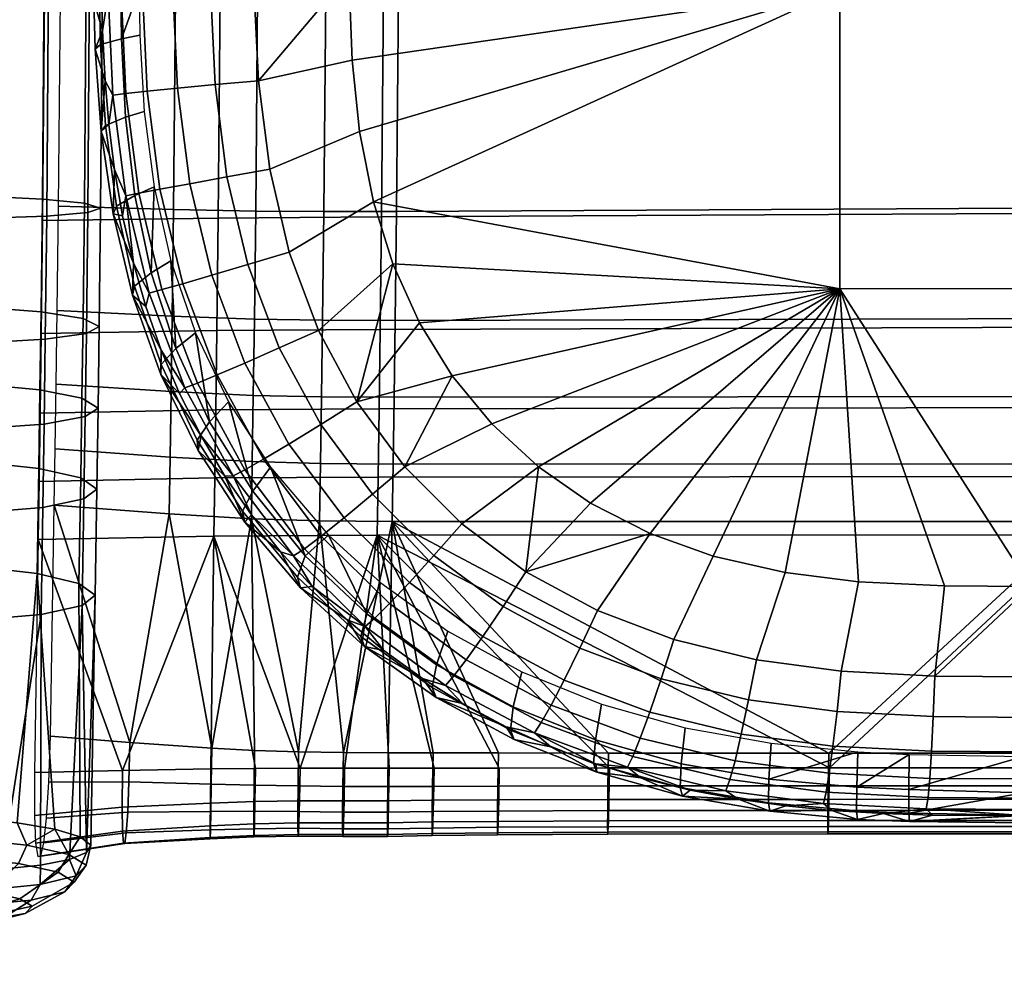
# Model space of a CAD drawing. Header units: millimetres. Extents: x -347 to 347, y -351 to 327.
# Tile 2 of 143: x -232 to -170, y -241 to -182. Entities that reach past the tile are written whole.
import ezdxf

# ---------------------------------------------------------------- set-up
doc = ezdxf.new("R2010")
doc.units = ezdxf.units.MM
doc.header["$MEASUREMENT"] = 0
for name, color, linetype in [('kolecka', 250, 'Continuous'), ('ram', 7, 'Continuous'), ('sedak', 33, 'Continuous')]:
    doc.layers.add(name, color=color, linetype=linetype)

msp = doc.modelspace()

# ---------------------------------------------------------------- meshes
at = {"layer": 'kolecka'}
mesh = msp.add_polyface(dxfattribs=at)
corners = [(-297.408, -108.823, 44.823), (-297.408, -101.256, 52.449), (-297.408, -105.349, 49.092), (-297.408, -112.778, 35.059), (-297.408, -91.524, 56.48), (-297.408, -96.589, 54.946), (-297.408, -101.08, 7.433), (-297.408, -86.257, 57.001), (-297.408, -81.198, 56.521), (-297.408, -91.316, 3.478), (-297.408, -80.989, 3.519), (-297.408, -71.257, 7.551), (-297.408, -75.924, 5.054), (-297.408, -71.434, 52.567), (-297.408, -76.318, 55.104), (-297.408, -86.257, 3), (-25, -346.98, 24.733), (-25, -342.949, 15), (-25, -345.446, 19.667), (-25, -347.501, 30), (-25, -347.021, 35.059), (-25, -335.323, 7.433), (-25, -325.559, 3.478), (-25, -330.439, 4.895), (-25, -339.593, 10.907), (-25, -325.767, 56.48), (-25, -305.5, 7.551), (-25, -343.067, 44.823), (-25, -345.604, 39.939), (-25, -339.593, 49.092), (-25, -335.5, 52.449), (-25, -330.833, 54.946), (-25, -320.5, 57.001), (-25, -315.441, 56.521), (-25, -315.233, 3.519), (-25, -310.167, 5.054), (-25, -293.979, 24.941), (-25, -297.934, 15.177), (-25, -295.395, 20.061), (-25, -301.408, 10.907), (-25, -294.02, 35.267)]
mesh.append_faces([[corners[k] for k in face] for face in [(0, 1, 2, 2), (1, 0, 3, 3), (4, 5, 1, 1), (6, 1, 3, 3), (6, 4, 1, 1), (7, 4, 8, 8), (9, 10, 6, 6), (11, 6, 10, 10), (10, 12, 11, 11), (11, 8, 4, 4), (13, 14, 8, 8), (11, 13, 8, 8), (15, 10, 9, 9), (16, 17, 18, 18), (19, 20, 16, 16), (21, 17, 16, 16), (21, 22, 23, 23), (20, 21, 16, 16), (21, 24, 17, 17), (25, 26, 21, 21), (27, 20, 28, 28), (27, 29, 30, 30), (30, 20, 27, 27), (25, 30, 31, 31), (21, 20, 30, 30), (21, 30, 25, 25), (32, 33, 25, 25), (22, 21, 34, 34), (26, 34, 21, 21), (34, 26, 35, 35), (26, 25, 33, 33), (26, 36, 37, 37), (37, 36, 38, 38), (39, 26, 37, 37), (26, 40, 36, 36)]])
at = {"layer": 'ram'}
mesh = msp.add_polyface(dxfattribs=at)
corners = [(-230.504, -210.368, 467.945), (-230.611, -216.921, 466.932), (-234.412, -216.492, 464.595), (-234.307, -209.959, 465.605), (-227.887, -210.948, 471.571), (-227.996, -217.532, 470.554), (-227.609, -207.135, 481.132), (-227.688, -212.265, 480.413), (-226.881, -211.655, 476.224), (-226.803, -206.599, 476.933), (-230.168, -207.602, 485.004), (-230.248, -212.798, 484.276), (-234.064, -207.876, 487.552), (-234.145, -213.113, 486.818), (-230.428, -205.464, 468.632), (-234.23, -205.102, 466.285), (-227.811, -205.977, 472.268), (-227.535, -201.938, 481.742), (-226.732, -201.512, 477.53), (-230.094, -202.308, 485.625), (-233.99, -202.523, 488.18), (-230.361, -200.601, 469.203), (-234.164, -200.308, 466.848), (-227.742, -201.014, 472.851), (-227.449, -194.399, 482.374), (-226.646, -194.137, 478.148), (-230.004, -194.622, 486.269), (-233.9, -194.746, 488.832), (-230.279, -193.565, 469.792), (-234.084, -193.375, 467.429), (-227.658, -193.826, 473.453), (-227.334, -179.34, 482.752), (-226.535, -179.4, 478.518), (-229.889, -179.275, 486.654), (-233.781, -179.221, 489.222), (-230.172, -179.494, 470.146), (-233.979, -179.507, 467.777), (-227.549, -179.458, 473.814), (-227.303, -170.289, 482.426), (-226.504, -170.537, 478.198), (-229.855, -170.057, 486.322), (-233.75, -169.901, 488.886), (-230.143, -171.016, 469.84), (-233.949, -171.146, 467.476), (-227.52, -170.808, 473.502), (-227.297, -165.537, 482.1), (-226.498, -165.864, 477.878), (-229.85, -165.234, 485.992), (-233.744, -165.033, 488.553), (-237.975, -164.967, 489.366), (-237.98, -169.845, 489.7), (-230.137, -166.507, 469.531), (-233.943, -166.687, 467.17), (-227.514, -166.225, 473.188), (-227.295, -160.892, 481.713), (-226.496, -161.248, 477.493), (-229.848, -160.563, 485.603), (-233.742, -160.347, 488.162), (-237.973, -160.277, 488.975), (-230.137, -161.951, 469.151), (-233.943, -162.149, 466.792), (-227.512, -161.643, 472.806), (-230.137, -139.475, 467.175), (-233.943, -139.687, 464.817), (-227.514, -139.148, 470.829)]
mesh.append_faces([[corners[k] for k in face] for face in [(0, 1, 2, 3), (4, 5, 1, 0), (6, 7, 8, 9), (10, 11, 7, 6), (12, 13, 11, 10), (14, 0, 3, 15), (16, 4, 0, 14), (9, 8, 4, 16), (17, 6, 9, 18), (19, 10, 6, 17), (20, 12, 10, 19), (21, 14, 15, 22), (23, 16, 14, 21), (18, 9, 16, 23), (24, 17, 18, 25), (26, 19, 17, 24), (27, 20, 19, 26), (28, 21, 22, 29), (30, 23, 21, 28), (25, 18, 23, 30), (31, 24, 25, 32), (33, 26, 24, 31), (34, 27, 26, 33), (35, 28, 29, 36), (37, 30, 28, 35), (32, 25, 30, 37), (38, 31, 32, 39), (40, 33, 31, 38), (41, 34, 33, 40), (42, 35, 36, 43), (44, 37, 35, 42), (39, 32, 37, 44), (45, 38, 39, 46), (47, 40, 38, 45), (48, 41, 40, 47), (49, 50, 41, 48), (51, 42, 43, 52), (53, 44, 42, 51), (46, 39, 44, 53), (54, 45, 46, 55), (56, 47, 45, 54), (57, 48, 47, 56), (58, 49, 48, 57), (59, 51, 52, 60), (61, 53, 51, 59), (55, 46, 53, 61), (62, 59, 60, 63), (64, 61, 59, 62)]])
mesh = msp.add_polyface(dxfattribs=at)
corners = [(-228.873, -236.782, 475.856), (-228.289, -236.17, 471.843), (-227.543, -235.121, 471.966), (-228.168, -235.776, 476.258), (-231.355, -238.136, 474.768), (-230.914, -237.676, 471.75), (-234.842, -238.731, 473.435), (-234.605, -238.485, 471.823), (-238.826, -238.708, 472.016), (-230.967, -237.289, 479.347), (-230.406, -236.318, 479.991), (-232.93, -238.517, 477.394), (-235.682, -238.935, 474.837), (-234.25, -237.612, 481.783), (-233.918, -236.664, 482.596), (-235.398, -238.761, 479.226), (-237.002, -239.065, 475.816), (-231.758, -235.002, 464.679), (-235.285, -234.625, 462.619), (-235.023, -233.47, 462.101), (-231.254, -233.873, 464.305), (-233.525, -236.797, 466.362), (-236.178, -236.514, 464.812), (-236, -238.016, 468.945), (-237.418, -237.865, 468.118), (-229.301, -235.545, 467.918), (-228.625, -234.453, 467.769), (-231.676, -237.205, 468.798), (-235.014, -238.234, 470.246), (-227.264, -233.858, 472.148), (-227.518, -234.326, 475.205), (-228.59, -234.754, 478.086), (-230.4, -235.109, 480.581), (-232.82, -235.367, 482.507), (-235.672, -235.507, 483.726), (-238.168, -236.762, 483.678), (-231.844, -232.471, 463.676), (-229.492, -232.872, 466.011), (-227.922, -233.347, 468.917), (-234.773, -232.18, 462.107), (-227.688, -212.265, 480.413), (-227.797, -218.918, 479.385), (-226.988, -218.276, 475.201), (-226.881, -211.655, 476.224), (-230.248, -212.798, 484.276), (-230.357, -219.48, 483.243), (-234.145, -213.113, 486.818), (-234.256, -219.814, 485.783), (-227.996, -217.532, 470.554), (-227.887, -210.948, 471.571), (-234.412, -216.492, 464.595), (-230.611, -216.921, 466.932)]
mesh.append_faces([[corners[k] for k in face] for face in [(0, 1, 2, 3), (4, 5, 1, 0), (6, 7, 5, 4), (8, 7, 6, 6), (9, 0, 3, 10), (11, 4, 0, 9), (12, 6, 4, 11), (13, 9, 10, 14), (15, 11, 9, 13), (16, 12, 11, 15), (17, 18, 19, 20), (21, 22, 18, 17), (23, 24, 22, 21), (25, 17, 20, 26), (27, 21, 17, 25), (28, 23, 21, 27), (1, 25, 26, 2), (5, 27, 25, 1), (7, 28, 27, 5), (8, 28, 7, 7), (29, 30, 3, 2), (10, 31, 32, 32), (32, 33, 14, 10), (3, 30, 31, 31), (14, 33, 34, 34), (35, 14, 34, 34), (3, 31, 10, 10), (20, 36, 37, 37), (26, 37, 38, 38), (39, 36, 20, 19), (26, 20, 37, 37), (2, 26, 38, 29), (40, 41, 42, 43), (44, 45, 41, 40), (46, 47, 45, 44), (43, 42, 48, 49), (30, 41, 31, 31), (30, 29, 42, 42), (32, 31, 41, 45), (32, 45, 33, 33), (33, 47, 34, 34), (41, 30, 42, 42), (33, 45, 47, 47), (36, 39, 50, 51), (51, 37, 36, 36), (29, 38, 48, 42), (51, 48, 38, 37)]])
at = {"layer": 'sedak'}
mesh = msp.add_polyface(dxfattribs=at)
corners = [(-149.416, -131.169, 527.133), (-149.412, -81.909, 523.797), (-180.531, -81.92, 524.13), (-180.535, -131.17, 527.695), (-149.418, -155.804, 528.464), (-180.535, -155.806, 529.163), (-149.418, -180.46, 529.256), (-180.537, -180.465, 530.09), (-149.422, -199.151, 529.306), (-180.539, -199.16, 530.228), (-211.461, -82.784, 524.591), (-211.379, -115.552, 527.199), (-211.316, -137.622, 528.81), (-211.201, -174.139, 530.86), (-211.17, -179.514, 531.037), (-208.418, -197.599, 531.205), (-206.762, -201.275, 531.129), (-209.627, -193.743, 531.239), (-204.711, -204.59, 531.018), (-199.336, -210.273, 530.706), (-202.246, -207.59, 530.875), (-196.102, -212.524, 530.524), (-188.453, -215.827, 530.133), (-192.379, -214.423, 530.326), (-183.957, -216.855, 529.933), (-179.383, -217.429, 529.75), (-174.027, -217.692, 529.556), (-168.662, -217.732, 529.377), (-200.117, -216.806, 530.054), (-204.125, -213.814, 530.301), (-195.656, -219.233, 529.795), (-126.506, -217.766, 528.174), (-165.543, -210.865, 482.397), (-209.34, -210.903, 482.475), (-209.398, -214.53, 481.933), (-165.602, -214.514, 481.852), (-165.477, -206.567, 482.983), (-209.273, -206.646, 483.057), (-165.406, -201.548, 483.559), (-209.205, -201.693, 483.628), (-165.324, -194.436, 484.148), (-209.123, -194.677, 484.215), (-165.215, -180.232, 484.54), (-209.01, -180.658, 484.625), (-165.18, -170.757, 484.234), (-208.973, -171.298, 484.345), (-165.168, -160.374, 483.456), (-208.963, -160.983, 483.59), (-165.168, -139.565, 481.631), (-208.963, -140.135, 481.764), (-165.17, -118.766, 479.795), (-208.965, -119.276, 479.923), (-165.543, -210.086, 476.447), (-165.602, -213.684, 475.909), (-208.467, -213.665, 475.752), (-208.408, -210.089, 476.288), (-165.477, -205.882, 477.022), (-208.344, -205.929, 476.857), (-165.408, -201.013, 477.583), (-208.273, -201.13, 477.413), (-165.326, -194.118, 478.156), (-208.191, -194.338, 477.984), (-165.215, -180.34, 478.54), (-208.078, -180.758, 478.385), (-165.18, -171.14, 478.246), (-208.039, -171.682, 478.116), (-165.168, -160.945, 477.483), (-208.031, -161.562, 477.377), (-165.168, -140.156, 475.66), (-208.031, -140.735, 475.553), (-165.17, -119.349, 473.823), (-208.031, -119.869, 473.711)]
mesh.append_faces([[corners[k] for k in face] for face in [(0, 1, 2, 3), (4, 0, 3, 5), (6, 4, 5, 7), (8, 6, 7, 9), (10, 11, 3, 3), (12, 13, 5, 5), (13, 14, 7, 7), (15, 16, 9, 9), (15, 9, 17, 17), (16, 18, 9, 9), (19, 9, 20, 20), (19, 21, 9, 9), (22, 9, 23, 23), (9, 21, 23, 23), (18, 20, 9, 9), (22, 24, 9, 9), (13, 7, 5, 5), (17, 9, 7, 7), (5, 3, 12, 12), (9, 25, 26, 26), (9, 27, 8, 8), (25, 9, 24, 24), (9, 26, 27, 27), (21, 28, 23, 23), (28, 21, 19, 19), (19, 29, 28, 28), (28, 30, 23, 23), (27, 31, 8, 8), (32, 33, 34, 35), (36, 37, 33, 32), (38, 39, 37, 36), (40, 41, 39, 38), (42, 43, 41, 40), (44, 45, 43, 42), (46, 47, 45, 44), (48, 49, 47, 46), (50, 51, 49, 48), (52, 53, 54, 55), (56, 52, 55, 57), (58, 56, 57, 59), (60, 58, 59, 61), (62, 60, 61, 63), (64, 62, 63, 65), (66, 64, 65, 67), (68, 66, 67, 69), (70, 68, 69, 71)]])
mesh = msp.add_polyface(dxfattribs=at)
corners = [(-226.648, -183.919, 500.001), (-226.34, -188.965, 500.105), (-226.619, -189.357, 509.527), (-226.984, -184.22, 509.426), (-225.352, -183.563, 490.696), (-225.104, -188.454, 490.801), (-226.707, -180.93, 499.915), (-227.068, -181.179, 509.341), (-225.387, -180.654, 490.611), (-225.785, -191.718, 517.886), (-226.137, -188.905, 517.835), (-226.371, -186.188, 517.774), (-226.531, -183.061, 517.691), (-226.602, -180.094, 517.6), (-226.617, -177.284, 517.504), (-227.082, -174.505, 509.336), (-224.195, -183.339, 485.506), (-223.928, -188.098, 485.375), (-225.875, -174.253, 493.223), (-224.242, -180.491, 485.514), (-225.137, -174.191, 489.269), (-224.227, -174.13, 485.368), (-227.049, -174.442, 505.286), (-180.537, -180.465, 530.09), (-210.961, -184.894, 531.166), (-210.492, -189.349, 531.226), (-209.627, -193.743, 531.239), (-211.17, -179.514, 531.037), (-219.504, -186.421, 529.935), (-218.766, -192.186, 530.005), (-216.102, -191.708, 530.933), (-216.801, -186.189, 530.869), (-221.855, -186.636, 528.362), (-221.09, -192.606, 528.442), (-219.793, -180.385, 529.79), (-217.082, -180.312, 530.732), (-222.152, -180.469, 528.21), (-224.035, -180.561, 526.056), (-223.734, -186.823, 526.216), (-225.369, -180.655, 523.465), (-225.066, -186.973, 523.631), (-226.172, -180.748, 520.603), (-225.875, -187.086, 520.773), (-217.125, -174.15, 530.525), (-222.191, -174.241, 527.995), (-224.07, -174.32, 525.839), (-225.4, -174.416, 523.247), (-226.201, -174.521, 520.386), (-219.197, -180.754, 484.979), (-230.148, -180.847, 486.466), (-230.262, -194.906, 486.044), (-219.311, -194.754, 484.565), (-209.01, -180.658, 484.625), (-209.123, -194.677, 484.215), (-221.984, -180.913, 475.31), (-222.098, -194.214, 474.91), (-229.262, -194.013, 471.226), (-229.148, -181.007, 471.622), (-216.857, -180.851, 477.304), (-216.971, -194.316, 476.901), (-212.609, -180.804, 478.147), (-212.723, -194.347, 477.744), (-208.078, -180.758, 478.385), (-208.191, -194.338, 477.984)]
mesh.append_faces([[corners[k] for k in face] for face in [(0, 1, 2, 3), (4, 5, 1, 0), (6, 0, 3, 7), (8, 4, 0, 6), (2, 9, 10, 10), (3, 11, 12, 12), (2, 10, 11, 11), (3, 2, 11, 11), (13, 14, 7, 7), (15, 7, 14, 14), (12, 7, 3, 3), (13, 7, 12, 12), (4, 16, 17, 5), (18, 8, 6, 6), (19, 16, 4, 4), (19, 8, 20, 21), (18, 20, 8, 8), (4, 8, 19, 19), (7, 22, 6, 6), (23, 24, 25, 25), (23, 25, 26, 26), (23, 27, 24, 24), (28, 29, 30, 31), (32, 33, 29, 28), (34, 28, 31, 35), (36, 32, 28, 34), (37, 38, 32, 36), (39, 40, 38, 37), (41, 42, 40, 39), (31, 30, 25, 24), (27, 31, 24, 24), (27, 43, 35, 35), (27, 35, 31, 31), (44, 45, 37, 36), (46, 47, 41, 39), (39, 37, 45, 46), (42, 41, 12, 11), (42, 11, 10, 10), (41, 13, 12, 12), (14, 13, 41, 41), (48, 49, 50, 51), (52, 48, 51, 53), (54, 55, 56, 57), (58, 59, 55, 54), (60, 61, 59, 58), (62, 63, 61, 60)]])
mesh = msp.add_polyface(dxfattribs=at)
corners = [(-224.527, -199.006, 500.134), (-222.859, -203.89, 500.05), (-222.889, -204.504, 509.459), (-224.648, -199.561, 509.548), (-223.488, -198.158, 490.835), (-221.949, -202.884, 490.755), (-225.664, -194.011, 500.151), (-225.871, -194.49, 509.569), (-224.516, -193.332, 490.849), (-226.34, -188.965, 500.105), (-226.619, -189.357, 509.527), (-225.104, -188.454, 490.801), (-222.863, -202.986, 517.945), (-223.822, -200.271, 517.954), (-224.605, -197.566, 517.948), (-225.285, -194.61, 517.925), (-225.785, -191.718, 517.886), (-223.316, -192.805, 485.089), (-223.928, -188.098, 485.375), (-222.273, -197.423, 484.649), (-220.734, -201.908, 484.076), (-217.465, -197.644, 530.001), (-215.512, -202.85, 529.924), (-213.061, -201.751, 530.849), (-214.879, -196.87, 530.925), (-219.719, -198.313, 528.446), (-217.652, -203.794, 528.373), (-221.527, -198.843, 526.319), (-219.371, -204.534, 526.256), (-222.82, -199.214, 523.754), (-220.609, -205.045, 523.702), (-218.766, -192.186, 530.005), (-216.102, -191.708, 530.933), (-221.09, -192.606, 528.442), (-222.945, -192.946, 526.306), (-224.268, -193.193, 523.73), (-225.074, -193.351, 520.881), (-223.615, -199.434, 520.915), (-223.734, -186.823, 526.216), (-221.855, -186.636, 528.362), (-225.066, -186.973, 523.631), (-225.875, -187.086, 520.773), (-208.418, -197.599, 531.205), (-209.627, -193.743, 531.239), (-210.492, -189.349, 531.226), (-210.66, -206.215, 530.714), (-206.762, -201.275, 531.129), (-226.137, -188.905, 517.835), (-219.311, -194.754, 484.565), (-230.262, -194.906, 486.044), (-230.344, -201.942, 485.452), (-219.395, -201.76, 483.976), (-209.123, -194.677, 484.215), (-209.205, -201.693, 483.628), (-222.098, -194.214, 474.91), (-222.18, -200.862, 474.348), (-229.346, -200.511, 470.676), (-229.262, -194.013, 471.226), (-216.971, -194.316, 476.901), (-217.055, -201.048, 476.333), (-212.723, -194.347, 477.744), (-212.805, -201.12, 477.174), (-208.191, -194.338, 477.984), (-208.273, -201.13, 477.413)]
mesh.append_faces([[corners[k] for k in face] for face in [(0, 1, 2, 3), (4, 5, 1, 0), (6, 0, 3, 7), (8, 4, 0, 6), (9, 6, 7, 10), (11, 8, 6, 9), (3, 12, 13, 13), (7, 3, 14, 14), (13, 14, 3, 3), (2, 12, 3, 3), (7, 15, 16, 16), (10, 7, 16, 16), (14, 15, 7, 7), (17, 4, 8, 8), (17, 8, 11, 18), (19, 5, 4, 4), (19, 4, 17, 17), (5, 19, 20, 20), (21, 22, 23, 24), (25, 26, 22, 21), (27, 28, 26, 25), (29, 30, 28, 27), (31, 21, 24, 32), (33, 25, 21, 31), (34, 27, 25, 33), (35, 29, 27, 34), (36, 37, 29, 35), (38, 34, 33, 39), (40, 35, 34, 38), (41, 36, 35, 40), (42, 43, 24, 23), (43, 44, 32, 24), (45, 46, 42, 42), (23, 45, 42, 42), (14, 36, 15, 15), (14, 13, 37, 37), (36, 14, 37, 37), (36, 41, 47, 16), (15, 36, 16, 16), (48, 49, 50, 51), (52, 48, 51, 53), (54, 55, 56, 57), (58, 59, 55, 54), (60, 61, 59, 58), (62, 63, 61, 60)]])
mesh = msp.add_polyface(dxfattribs=at)
corners = [(-217.787, -213.039, 499.691), (-214.375, -217.147, 499.431), (-214.18, -217.81, 508.832), (-217.652, -213.707, 509.093), (-217.158, -211.786, 490.405), (-213.883, -215.81, 490.148), (-220.617, -208.593, 499.901), (-220.559, -209.245, 509.305), (-219.848, -207.451, 490.61), (-222.859, -203.89, 500.05), (-222.889, -204.504, 509.459), (-221.949, -202.884, 490.755), (-215.424, -215.563, 517.679), (-217.246, -213.257, 517.759), (-220.385, -208.338, 517.881), (-221.719, -205.685, 517.921), (-218.904, -210.842, 517.827), (-222.863, -202.986, 517.945), (-218.66, -206.211, 483.41), (-220.734, -201.908, 484.076), (-216.041, -210.283, 482.715), (-217.652, -210.448, 523.578), (-213.938, -215.377, 523.392), (-212.891, -214.589, 525.924), (-216.496, -209.795, 526.121), (-218.387, -210.82, 520.762), (-214.615, -215.826, 520.587), (-217.652, -203.794, 528.373), (-214.902, -208.846, 528.231), (-212.922, -207.632, 529.782), (-215.512, -202.85, 529.924), (-219.371, -204.534, 526.256), (-220.609, -205.045, 523.702), (-221.383, -205.339, 520.874), (-223.615, -199.434, 520.915), (-222.82, -199.214, 523.754), (-223.822, -200.271, 517.954), (-219.527, -210.958, 482.824), (-230.48, -211.173, 484.295), (-230.539, -214.805, 483.752), (-219.586, -214.583, 482.282), (-219.463, -206.706, 483.406), (-230.414, -206.907, 484.878), (-219.395, -201.76, 483.976), (-230.344, -201.942, 485.452), (-222.316, -209.66, 473.242), (-222.375, -213.204, 472.712), (-229.539, -212.65, 469.064), (-229.48, -209.141, 469.589), (-217.188, -209.94, 475.216), (-217.246, -213.503, 474.683), (-222.25, -205.562, 473.804), (-229.414, -205.108, 470.142), (-217.123, -205.806, 475.782), (-222.18, -200.862, 474.348), (-229.346, -200.511, 470.676), (-217.055, -201.048, 476.333), (-219.703, -227.818, 471.686), (-224.818, -227.465, 469.41), (-225.289, -229.203, 480.605)]
mesh.append_faces([[corners[k] for k in face] for face in [(0, 1, 2, 3), (4, 5, 1, 0), (6, 0, 3, 7), (8, 4, 0, 6), (9, 6, 7, 10), (11, 8, 6, 9), (3, 12, 13, 13), (2, 12, 3, 3), (10, 14, 15, 15), (7, 16, 14, 14), (3, 13, 16, 16), (7, 3, 16, 16), (10, 7, 14, 14), (15, 17, 10, 10), (8, 18, 4, 4), (11, 19, 8, 8), (20, 4, 18, 18), (19, 18, 8, 8), (21, 22, 23, 24), (25, 26, 22, 21), (27, 28, 29, 30), (31, 24, 28, 27), (32, 21, 24, 31), (33, 25, 21, 32), (34, 33, 32, 35), (12, 26, 13, 13), (25, 13, 26, 26), (16, 13, 25, 25), (25, 33, 15, 14), (33, 34, 36, 17), (25, 14, 16, 16), (17, 15, 33, 33), (37, 38, 39, 40), (41, 42, 38, 37), (43, 44, 42, 41), (45, 46, 47, 48), (49, 50, 46, 45), (51, 45, 48, 52), (53, 49, 45, 51), (54, 51, 52, 55), (56, 53, 51, 54), (57, 58, 46, 46), (58, 47, 46, 46), (46, 50, 57, 57), (59, 40, 39, 39)]])
mesh = msp.add_polyface(dxfattribs=at)
corners = [(-210.045, -219.443, 489.853), (-205.695, -222.607, 489.536), (-205.959, -224.038, 498.815), (-210.414, -220.838, 499.134), (-214.375, -217.147, 499.431), (-210.184, -221.479, 508.535), (-214.18, -217.81, 508.832), (-213.883, -215.81, 490.148), (-211.277, -219.814, 517.487), (-213.447, -217.739, 517.588), (-208.979, -221.724, 517.379), (-209.18, -217.506, 481.471), (-204.992, -220.522, 480.966), (-212.424, -214.537, 481.974), (-216.041, -210.283, 482.715), (-217.158, -211.786, 490.405), (-215.424, -215.563, 517.679), (-205.861, -215.786, 529.342), (-201.545, -218.985, 529.078), (-200.117, -216.806, 530.054), (-204.125, -213.814, 530.301), (-207.389, -217.471, 527.784), (-202.805, -220.848, 527.514), (-208.633, -218.788, 525.683), (-203.838, -222.304, 525.415), (-209.551, -219.696, 523.159), (-204.609, -223.311, 522.9), (-210.156, -220.218, 520.367), (-205.133, -223.896, 520.118), (-209.684, -211.978, 529.582), (-207.664, -210.263, 530.526), (-211.455, -213.444, 528.03), (-212.891, -214.589, 525.924), (-213.938, -215.377, 523.392), (-214.615, -215.826, 520.587), (-212.922, -207.632, 529.782), (-210.66, -206.215, 530.714), (-214.902, -208.846, 528.231), (-216.496, -209.795, 526.121), (-215.512, -202.85, 529.924), (-213.061, -201.751, 530.849), (-199.336, -210.273, 530.706), (-202.246, -207.59, 530.875), (-204.711, -204.59, 531.018), (-206.762, -201.275, 531.129), (-209.34, -210.903, 482.475), (-219.527, -210.958, 482.824), (-219.586, -214.583, 482.282), (-209.398, -214.53, 481.933), (-209.273, -206.646, 483.057), (-219.463, -206.706, 483.406), (-209.205, -201.693, 483.628), (-219.395, -201.76, 483.976), (-212.941, -210.057, 476.051), (-213, -213.629, 475.516), (-217.246, -213.503, 474.683), (-217.188, -209.94, 475.216), (-208.408, -210.089, 476.288), (-208.467, -213.665, 475.752), (-212.875, -205.906, 476.62), (-217.123, -205.806, 475.782), (-208.344, -205.929, 476.857), (-212.805, -201.12, 477.174), (-217.055, -201.048, 476.333), (-208.273, -201.13, 477.413), (-211.508, -228.084, 473.403), (-214.301, -228.042, 473.133), (-201.84, -228.114, 473.6), (-205.912, -228.107, 473.555)]
mesh.append_faces([[corners[k] for k in face] for face in [(0, 1, 2, 3), (4, 3, 5, 6), (7, 0, 3, 4), (8, 6, 5, 5), (6, 8, 9, 9), (5, 10, 8, 8), (0, 11, 12, 1), (13, 0, 7, 7), (14, 13, 7, 7), (0, 13, 11, 11), (15, 14, 7, 7), (6, 9, 16, 16), (17, 18, 19, 20), (21, 22, 18, 17), (23, 24, 22, 21), (25, 26, 24, 23), (27, 28, 26, 25), (29, 17, 20, 30), (31, 21, 17, 29), (32, 23, 21, 31), (33, 25, 23, 32), (34, 27, 25, 33), (35, 29, 30, 36), (37, 31, 29, 35), (38, 32, 31, 37), (39, 35, 36, 40), (41, 42, 30, 20), (27, 9, 8, 8), (8, 10, 27, 27), (34, 9, 27, 27), (30, 42, 43, 43), (36, 43, 44, 44), (43, 36, 30, 30), (9, 34, 16, 16), (45, 46, 47, 48), (49, 50, 46, 45), (51, 52, 50, 49), (53, 54, 55, 56), (57, 58, 54, 53), (59, 53, 56, 60), (61, 57, 53, 59), (62, 59, 60, 63), (64, 61, 59, 62), (58, 65, 54, 54), (55, 54, 66, 66), (67, 68, 58, 58)]])
mesh = msp.add_polyface(dxfattribs=at)
corners = [(-225.309, -231.501, 479.756), (-225.289, -229.203, 480.605), (-230.777, -229.337, 481.487), (-230.779, -232.013, 480.428), (-225.281, -233, 478.226), (-230.699, -233.736, 478.459), (-225.223, -233.739, 476.275), (-230.559, -234.561, 475.925), (-225.143, -233.759, 474.167), (-230.381, -234.54, 473.171), (-225.051, -233.101, 472.165), (-230.191, -233.726, 470.539), (-224.957, -231.805, 470.529), (-230.012, -232.173, 468.373), (-224.877, -229.913, 469.523), (-229.865, -229.934, 467.018), (-224.818, -227.465, 469.41), (-229.777, -227.063, 466.817), (-219.793, -231.244, 479.316), (-219.762, -229.112, 480.013), (-219.812, -232.66, 478.131), (-219.82, -233.39, 476.652), (-219.814, -233.465, 475.075), (-219.799, -232.915, 473.595), (-219.773, -231.77, 472.406), (-219.742, -230.061, 471.705), (-219.703, -227.818, 471.686), (-217.023, -231.149, 479.204), (-216.984, -229.086, 479.844), (-217.055, -232.529, 478.145), (-217.078, -233.253, 476.838), (-217.094, -233.346, 475.454), (-217.098, -232.837, 474.163), (-217.094, -231.75, 473.136), (-217.074, -230.113, 472.545), (-217.043, -227.953, 472.559), (-214.244, -231.1, 479.139), (-214.207, -229.071, 479.744), (-214.279, -232.464, 478.161), (-214.309, -233.188, 476.965), (-214.332, -233.295, 475.705), (-214.344, -232.81, 474.537), (-214.344, -231.756, 473.616), (-214.33, -230.159, 473.096), (-214.301, -228.042, 473.133), (-211.547, -233.32, 475.812), (-211.525, -233.203, 477.012), (-211.555, -232.844, 474.704), (-211.555, -231.797, 473.834), (-211.539, -230.203, 473.352), (-229.539, -212.65, 469.064), (-217.246, -213.503, 474.683), (-213, -213.629, 475.516), (-211.508, -228.084, 473.403), (-209.398, -214.53, 481.933), (-219.586, -214.583, 482.282), (-230.539, -214.805, 483.752)]
mesh.append_faces([[corners[k] for k in face] for face in [(0, 1, 2, 3), (4, 0, 3, 5), (6, 4, 5, 7), (8, 6, 7, 9), (10, 8, 9, 11), (12, 10, 11, 13), (14, 12, 13, 15), (16, 14, 15, 17), (18, 19, 1, 0), (20, 18, 0, 4), (21, 20, 4, 6), (22, 21, 6, 8), (23, 22, 8, 10), (24, 23, 10, 12), (25, 24, 12, 14), (26, 25, 14, 16), (27, 28, 19, 18), (29, 27, 18, 20), (30, 29, 20, 21), (31, 30, 21, 22), (32, 31, 22, 23), (33, 32, 23, 24), (34, 33, 24, 25), (35, 34, 25, 26), (36, 37, 28, 27), (38, 36, 27, 29), (39, 38, 29, 30), (40, 39, 30, 31), (41, 40, 31, 32), (42, 41, 32, 33), (43, 42, 33, 34), (44, 43, 34, 35), (45, 46, 39, 40), (47, 45, 40, 41), (48, 47, 41, 42), (49, 48, 42, 43), (50, 16, 17, 17), (26, 51, 35, 35), (35, 51, 44, 44), (52, 53, 44, 44), (54, 55, 37, 37), (2, 1, 56, 56), (19, 55, 1, 1), (28, 55, 19, 19), (28, 37, 55, 55)]])
mesh = msp.add_polyface(dxfattribs=at)
corners = [(-205.959, -224.038, 498.815), (-201.09, -226.692, 498.493), (-200.863, -227.272, 507.901), (-205.719, -224.65, 508.22), (-205.695, -222.607, 489.536), (-200.912, -225.239, 489.213), (-210.414, -220.838, 499.134), (-210.184, -221.479, 508.535), (-204.076, -225.019, 517.151), (-201.348, -226.475, 517.029), (-206.57, -223.461, 517.266), (-208.979, -221.724, 517.379), (-204.992, -220.522, 480.966), (-200.369, -223.057, 480.547), (-205.133, -223.896, 520.118), (-210.156, -220.218, 520.367), (-199.594, -226.847, 519.858), (-211.465, -231.097, 479.098), (-211.426, -229.063, 479.69), (-214.207, -229.071, 479.744), (-214.244, -231.1, 479.139), (-211.498, -232.47, 478.157), (-214.279, -232.464, 478.161), (-211.525, -233.203, 477.012), (-214.309, -233.188, 476.965), (-211.508, -228.084, 473.403), (-211.539, -230.203, 473.352), (-214.33, -230.159, 473.096), (-214.301, -228.042, 473.133), (-208.684, -231.089, 479.073), (-208.645, -229.058, 479.658), (-208.715, -232.461, 478.146), (-208.738, -233.196, 477.023), (-208.754, -233.316, 475.847), (-211.547, -233.32, 475.812), (-208.76, -232.844, 474.763), (-211.555, -232.844, 474.704), (-208.754, -231.802, 473.914), (-211.555, -231.797, 473.834), (-208.736, -230.213, 473.446), (-208.705, -228.099, 473.503), (-205.891, -231.062, 479.058), (-205.854, -229.054, 479.636), (-205.922, -232.417, 478.143), (-205.945, -233.143, 477.033), (-205.961, -233.262, 475.871), (-205.965, -232.796, 474.8), (-205.961, -231.766, 473.961), (-205.943, -230.196, 473.499), (-205.912, -228.107, 473.555), (-201.816, -231.036, 479.043), (-201.781, -229.051, 479.615), (-201.848, -232.377, 478.138), (-201.871, -233.095, 477.04), (-201.887, -233.212, 475.891), (-201.891, -232.751, 474.832), (-201.887, -231.733, 474.003), (-201.869, -230.18, 473.545), (-201.84, -228.114, 473.6), (-208.467, -213.665, 475.752), (-194.916, -229.048, 479.598), (-209.398, -214.53, 481.933)]
mesh.append_faces([[corners[k] for k in face] for face in [(0, 1, 2, 3), (4, 5, 1, 0), (6, 0, 3, 7), (8, 3, 9, 9), (3, 8, 10, 10), (11, 7, 10, 10), (3, 10, 7, 7), (4, 12, 13, 5), (14, 15, 11, 10), (16, 14, 8, 9), (10, 8, 14, 14), (17, 18, 19, 20), (21, 17, 20, 22), (23, 21, 22, 24), (25, 26, 27, 28), (29, 30, 18, 17), (31, 29, 17, 21), (32, 31, 21, 23), (33, 32, 23, 34), (35, 33, 34, 36), (37, 35, 36, 38), (39, 37, 38, 26), (40, 39, 26, 25), (41, 42, 30, 29), (43, 41, 29, 31), (44, 43, 31, 32), (45, 44, 32, 33), (46, 45, 33, 35), (47, 46, 35, 37), (48, 47, 37, 39), (49, 48, 39, 40), (50, 51, 42, 41), (52, 50, 41, 43), (53, 52, 43, 44), (54, 53, 44, 45), (55, 54, 45, 46), (56, 55, 46, 47), (57, 56, 47, 48), (58, 57, 48, 49), (25, 59, 40, 40), (59, 49, 40, 40), (51, 60, 61, 61), (19, 18, 61, 61), (61, 18, 30, 30), (30, 42, 61, 61), (61, 42, 51, 51)]])
mesh = msp.add_polyface(dxfattribs=at)
corners = [(-200.912, -225.239, 489.213), (-195.789, -227.301, 488.901), (-195.9, -228.766, 498.181), (-201.09, -226.692, 498.493), (-198.566, -227.728, 516.909), (-201.348, -226.475, 517.029), (-200.863, -227.272, 507.901), (-195.707, -229.319, 507.593), (-205.719, -224.65, 508.22), (-190.182, -226.54, 479.982), (-190.438, -228.79, 488.611), (-195.398, -225.066, 480.22), (-200.369, -223.057, 480.547), (-180.721, -225.532, 528.053), (-174.715, -225.847, 527.832), (-174.623, -223.325, 528.86), (-180.459, -223.013, 529.077), (-180.973, -227.684, 526.472), (-174.818, -228.003, 526.25), (-186.232, -224.798, 528.281), (-185.734, -222.302, 529.298), (-186.688, -226.931, 526.703), (-191.688, -223.479, 528.537), (-190.898, -221.042, 529.543), (-192.395, -225.563, 526.962), (-192.99, -227.196, 524.867), (-187.082, -228.605, 524.61), (-196.758, -221.568, 528.803), (-195.656, -219.233, 529.795), (-197.736, -223.564, 527.233), (-198.547, -225.126, 525.136), (-199.164, -226.211, 522.629), (-193.453, -228.333, 522.367), (-199.594, -226.847, 519.858), (-193.789, -229.007, 519.605), (-201.545, -218.985, 529.078), (-200.117, -216.806, 530.054), (-202.805, -220.848, 527.514), (-203.838, -222.304, 525.415), (-204.609, -223.311, 522.9), (-205.133, -223.896, 520.118), (-168.662, -217.732, 529.377), (-174.027, -217.692, 529.556), (-168.682, -223.371, 528.658), (-168.713, -225.891, 527.629), (-168.764, -228.045, 526.047), (-179.383, -217.429, 529.75), (-183.957, -216.855, 529.933), (-188.453, -215.827, 530.133), (-192.379, -214.423, 530.326), (-195.764, -228.786, 516.793), (-126.545, -225.897, 526.406), (-126.521, -223.387, 527.439), (-126.582, -228.04, 524.826), (-109.18, -213.679, 475.909), (-153.77, -228.123, 473.658), (-165.602, -213.684, 475.909), (-208.467, -213.665, 475.752), (-181.238, -228.123, 473.656), (-201.84, -228.114, 473.6), (-194.973, -228.12, 473.637), (-109.178, -214.508, 481.852), (-165.602, -214.514, 481.852), (-153.725, -229.047, 479.587), (-209.398, -214.53, 481.933), (-181.186, -229.047, 479.588), (-194.916, -229.048, 479.598)]
mesh.append_faces([[corners[k] for k in face] for face in [(0, 1, 2, 3), (4, 5, 6, 6), (6, 7, 4, 4), (5, 8, 6, 6), (9, 10, 1, 11), (0, 12, 11, 1), (13, 14, 15, 16), (17, 18, 14, 13), (19, 13, 16, 20), (21, 17, 13, 19), (22, 19, 20, 23), (24, 21, 19, 22), (25, 26, 21, 24), (27, 22, 23, 28), (29, 24, 22, 27), (30, 25, 24, 29), (31, 32, 25, 30), (33, 34, 32, 31), (35, 27, 28, 36), (37, 29, 27, 35), (38, 30, 29, 37), (39, 31, 30, 38), (40, 33, 31, 39), (41, 42, 15, 15), (43, 41, 15, 15), (44, 43, 15, 14), (45, 44, 14, 18), (16, 15, 42, 46), (46, 47, 20, 16), (47, 48, 23, 20), (48, 49, 28, 23), (4, 50, 33, 33), (33, 5, 4, 4), (51, 52, 43, 44), (53, 51, 44, 45), (41, 43, 52, 52), (54, 55, 56, 56), (57, 56, 58, 58), (59, 57, 60, 60), (58, 60, 57, 57), (56, 55, 58, 58), (61, 62, 63, 63), (62, 64, 65, 65), (65, 64, 66, 66), (65, 63, 62, 62)]])
mesh = msp.add_polyface(dxfattribs=at)
corners = [(-184.998, -231.223, 497.634), (-179.498, -231.731, 497.407), (-179.445, -232.256, 506.828), (-184.9, -231.749, 507.053), (-184.969, -229.744, 488.352), (-179.488, -230.247, 488.124), (-190.5, -230.262, 497.892), (-190.352, -230.797, 507.308), (-190.438, -228.79, 488.611), (-195.9, -228.766, 498.181), (-195.707, -229.319, 507.593), (-195.789, -227.301, 488.901), (-201.09, -226.692, 498.493), (-200.863, -227.272, 507.901), (-183.902, -231.415, 516.351), (-181.033, -231.697, 516.255), (-186.857, -231, 516.454), (-189.883, -230.424, 516.564), (-195.764, -228.786, 516.793), (-192.961, -229.659, 516.681), (-198.566, -227.728, 516.909), (-184.824, -227.507, 479.828), (-179.43, -228.044, 479.743), (-190.182, -226.54, 479.982), (-187.082, -228.605, 524.61), (-181.203, -229.374, 524.382), (-180.973, -227.684, 526.472), (-186.688, -226.931, 526.703), (-187.398, -229.775, 522.116), (-181.402, -230.558, 521.893), (-187.645, -230.473, 519.362), (-181.57, -231.268, 519.145), (-193.453, -228.333, 522.367), (-192.99, -227.196, 524.867), (-193.789, -229.007, 519.605), (-199.594, -226.847, 519.858), (-194.951, -231.016, 479.031), (-194.916, -229.048, 479.598), (-201.781, -229.051, 479.615), (-201.816, -231.036, 479.043), (-194.98, -232.344, 478.134), (-201.848, -232.377, 478.138), (-195.004, -233.056, 477.046), (-201.871, -233.095, 477.04), (-195.02, -233.172, 475.907), (-201.887, -233.212, 475.891), (-195.025, -232.715, 474.857), (-201.891, -232.751, 474.832), (-195.02, -231.706, 474.035), (-201.887, -231.733, 474.003), (-195.004, -230.167, 473.582), (-201.869, -230.18, 473.545), (-194.973, -228.12, 473.637), (-201.84, -228.114, 473.6), (-181.221, -231.005, 479.024), (-181.186, -229.047, 479.588), (-181.25, -232.326, 478.131), (-181.273, -233.034, 477.048), (-181.285, -233.15, 475.915), (-181.293, -232.695, 474.87), (-181.285, -231.691, 474.053), (-181.27, -230.16, 473.602), (-181.238, -228.123, 473.656)]
mesh.append_faces([[corners[k] for k in face] for face in [(0, 1, 2, 3), (4, 5, 1, 0), (6, 0, 3, 7), (8, 4, 0, 6), (9, 6, 7, 10), (11, 8, 6, 9), (12, 9, 10, 13), (14, 3, 15, 15), (7, 3, 16, 16), (7, 16, 17, 17), (16, 3, 14, 14), (18, 10, 19, 19), (18, 20, 10, 10), (10, 7, 19, 19), (17, 19, 7, 7), (4, 21, 22, 22), (21, 4, 8, 23), (24, 25, 26, 27), (28, 29, 25, 24), (30, 31, 29, 28), (32, 28, 24, 33), (34, 30, 28, 32), (31, 30, 16, 14), (14, 15, 31, 31), (16, 30, 17, 17), (19, 17, 34, 34), (30, 34, 17, 17), (18, 19, 34, 34), (34, 35, 18, 18), (36, 37, 38, 39), (40, 36, 39, 41), (42, 40, 41, 43), (44, 42, 43, 45), (46, 44, 45, 47), (48, 46, 47, 49), (50, 48, 49, 51), (52, 50, 51, 53), (54, 55, 37, 36), (56, 54, 36, 40), (57, 56, 40, 42), (58, 57, 42, 44), (59, 58, 44, 46), (60, 59, 46, 48), (61, 60, 48, 50), (62, 61, 50, 52)]])
mesh = msp.add_polyface(dxfattribs=at)
corners = [(-179.498, -231.731, 497.407), (-176.238, -231.87, 497.285), (-176.207, -232.396, 506.707), (-179.445, -232.256, 506.828), (-179.488, -230.247, 488.124), (-176.236, -230.383, 488.002), (-169.092, -232.019, 515.873), (-174.762, -231.987, 516.054), (-181.033, -231.697, 516.255), (-177.824, -231.894, 516.151), (-169.092, -232.462, 506.713), (-169.092, -231.984, 497.54), (-184.9, -231.749, 507.053), (-169.092, -230.596, 488.49), (-176.211, -228.207, 479.717), (-169.092, -228.333, 479.697), (-179.43, -228.044, 479.743), (-184.969, -229.744, 488.352), (-126.76, -232.443, 505.555), (-126.828, -231.995, 514.677), (-126.73, -231.971, 496.354), (-126.703, -230.582, 487.277), (-134.756, -228.617, 479.653), (-181.203, -229.374, 524.382), (-174.93, -229.696, 524.162), (-174.818, -228.003, 526.25), (-180.973, -227.684, 526.472), (-181.402, -230.558, 521.893), (-175.041, -230.884, 521.676), (-181.57, -231.268, 519.145), (-175.152, -231.599, 518.932), (-168.83, -229.736, 523.959), (-168.764, -228.045, 526.047), (-168.91, -230.924, 521.475), (-169, -231.64, 518.734), (-126.691, -230.902, 520.266), (-126.633, -229.722, 522.743), (-126.582, -228.04, 524.826), (-153.758, -231.003, 479.023), (-153.725, -229.047, 479.587), (-181.186, -229.047, 479.588), (-181.221, -231.005, 479.024), (-153.789, -232.325, 478.131), (-181.25, -232.326, 478.131), (-153.809, -233.032, 477.049), (-181.273, -233.034, 477.048), (-153.822, -233.148, 475.916), (-181.285, -233.15, 475.915), (-153.826, -232.693, 474.872), (-181.293, -232.695, 474.87), (-153.82, -231.69, 474.055), (-181.285, -231.691, 474.053), (-153.801, -230.159, 473.604), (-181.27, -230.16, 473.602), (-153.77, -228.123, 473.658), (-181.238, -228.123, 473.656)]
mesh.append_faces([[corners[k] for k in face] for face in [(0, 1, 2, 3), (4, 5, 1, 0), (6, 7, 2, 2), (8, 3, 9, 9), (2, 7, 9, 9), (10, 6, 2, 2), (11, 10, 2, 2), (12, 3, 8, 8), (9, 3, 2, 2), (1, 13, 11, 11), (1, 5, 13, 13), (14, 5, 4, 4), (15, 13, 5, 5), (11, 2, 1, 1), (14, 15, 5, 5), (14, 4, 16, 16), (4, 17, 16, 16), (6, 18, 19, 19), (18, 10, 11, 11), (18, 6, 10, 10), (20, 18, 11, 11), (21, 15, 22, 22), (21, 20, 11, 13), (21, 13, 15, 15), (23, 24, 25, 26), (27, 28, 24, 23), (29, 30, 28, 27), (25, 24, 31, 32), (24, 28, 33, 31), (34, 33, 28, 30), (6, 34, 30, 30), (30, 29, 8, 9), (30, 7, 6, 6), (9, 7, 30, 30), (35, 36, 31, 33), (33, 34, 35, 35), (6, 19, 34, 34), (32, 31, 36, 37), (38, 39, 40, 41), (42, 38, 41, 43), (44, 42, 43, 45), (46, 44, 45, 47), (48, 46, 47, 49), (50, 48, 49, 51), (52, 50, 51, 53), (54, 52, 53, 55)]])

doc.saveas('drawing.dxf')
